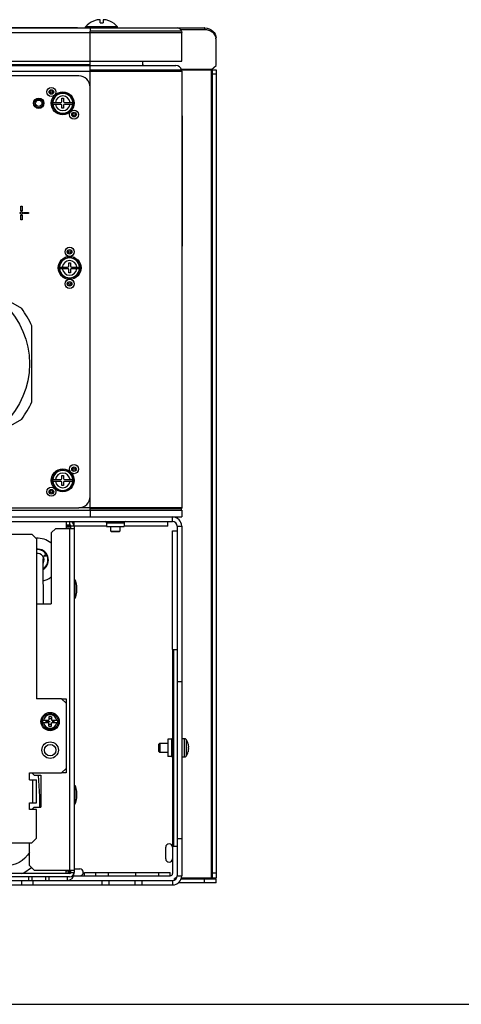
# Model space of a CAD drawing. Header units: millimetres. Extents: x 0 to 3364, y 0 to 2378.
# Tile 5 of 32: x 1813 to 2006, y 0 to 431. Entities that reach past the tile are written whole.
import ezdxf

# ---------------------------------------------------------------- set-up
doc = ezdxf.new("R2010")
doc.units = ezdxf.units.MM
doc.header["$LTSCALE"] = 185.02
doc.layers.get('0').update_dxf_attribs({"linetype": 'CONTINUOUS'})
doc.layers.add('00_COMPONENTS', color=7, linetype='CONTINUOUS')

msp = doc.modelspace()

# ---------------------------------------------------------------- linework, layer by layer
at = {"color": 7, "linetype": 'CONTINUOUS'}
msp.add_line((0, 0), (3364, 0), dxfattribs=at)
at = {"layer": '00_COMPONENTS', "color": 7, "linetype": 'CONTINUOUS'}
for p, q in [((1540.87, 427.21), (1881.87, 427.21)), ((1788.37, 427.41), (1838.37, 427.41)), ((1841.87, 427.21), (1841.87, 427.6)), ((1855.87, 427.6), (1841.87, 427.6)), ((1845.31, 430.15), (1845.31, 430.18)), ((1848.21, 429.41), (1848.21, 430.66)), ((1848.21, 429.41), (1849.53, 429.41)), ((1849.53, 430.66), (1849.53, 429.41)), ((1850.84, 430.66), (1850.83, 430.67)), ((1852.43, 430.18), (1852.43, 430.15)), ((1855.87, 427.21), (1855.87, 427.6)), ((1883.34, 426.54), (1893.87, 426.54)), ((1843.87, 215.87), (1843.87, 425.71)), ((1883.8, 425.71), (1843.87, 425.71)), ((1883.8, 425.71), (1883.87, 425.21)), ((1883.87, 412.71), (1883.87, 425.21)), ((1898.87, 410.81), (1898.87, 422.06)), ((1538.87, 412.71), (1883.87, 412.71)), ((1579.13, 410.71), (1881.37, 410.71)), ((1866.87, 410.71), (1866.87, 412.71)), ((1896.87, 409.02), (1898.87, 410.81)), ((1838.87, 406.21), (1583.87, 406.21)), ((1883.82, 408.71), (1843.87, 408.71)), ((1883.86, 408.45), (1843.87, 408.45)), ((1883.82, 408.71), (1883.86, 408.45)), ((1883.86, 408.45), (1883.87, 408.21)), ((1883.87, 408.21), (1883.87, 217.21)), ((1896.87, 409.02), (1896.87, 408.76)), ((1897.37, 408.92), (1898.87, 408.92)), ((1897.37, 55.21), (1897.37, 408.92)), ((1897.37, 407.06), (1898.87, 407.06)), ((1831.52, 395.06), (1831.52, 396.41)), ((1831.52, 396.41), (1832.22, 396.41)), ((1832.22, 396.41), (1832.22, 395.06)), ((1827.47, 394.56), (1827.46, 394.21)), ((1827.46, 394.21), (1827.47, 393.86)), ((1827.47, 394.56), (1831.02, 394.56)), ((1827.47, 393.86), (1831.02, 393.86)), ((1831.52, 392.01), (1831.52, 393.36)), ((1832.22, 393.36), (1832.22, 392.01)), ((1832.72, 394.56), (1836.27, 394.56)), ((1832.72, 393.86), (1836.27, 393.86)), ((1836.28, 394.21), (1836.27, 394.56)), ((1836.27, 393.86), (1836.28, 394.21)), ((1832.22, 392.01), (1831.52, 392.01)), ((1884.07, 388.71), (1884.07, 331.71)), ((1813.62, 347.21), (1813.62, 349.21)), ((1813.62, 349.21), (1814.12, 349.21)), ((1814.12, 349.21), (1814.12, 347.21)), ((1814.12, 347.21), (1813.62, 347.21)), ((1813.62, 343.21), (1813.62, 345.21)), ((1813.62, 345.21), (1814.12, 345.21)), ((1814.12, 345.21), (1814.12, 343.21)), ((1814.87, 345.96), (1814.87, 346.46)), ((1814.87, 346.46), (1816.87, 346.46)), ((1816.87, 345.96), (1814.87, 345.96)), ((1816.87, 346.46), (1816.87, 345.96)), ((1814.12, 343.21), (1813.62, 343.21)), ((1834.52, 324.41), (1835.22, 324.41)), ((1834.52, 323.06), (1834.52, 324.41)), ((1835.22, 324.41), (1835.22, 323.06)), ((1813.97, 304.39), (1785.26, 320.97)), ((1830.47, 322.56), (1830.46, 322.21)), ((1830.46, 322.21), (1830.47, 321.86)), ((1830.47, 322.56), (1834.02, 322.56)), ((1830.47, 321.86), (1834.02, 321.86)), ((1834.52, 320.01), (1834.52, 321.36)), ((1835.22, 320.01), (1834.52, 320.01)), ((1835.22, 321.36), (1835.22, 320.01)), ((1835.72, 322.56), (1839.27, 322.56)), ((1835.72, 321.86), (1839.27, 321.86)), ((1839.28, 322.21), (1839.27, 322.56)), ((1839.27, 321.86), (1839.28, 322.21)), ((1818.37, 263.63), (1818.37, 296.78)), ((1785.26, 239.44), (1813.97, 256.02)), ((1827.47, 229.56), (1827.46, 229.21)), ((1827.46, 229.21), (1827.47, 228.86)), ((1827.47, 229.56), (1831.02, 229.56)), ((1827.47, 228.86), (1831.02, 228.86)), ((1831.52, 231.41), (1832.22, 231.41)), ((1831.52, 230.06), (1831.52, 231.41)), ((1831.52, 227.01), (1831.52, 228.36)), ((1832.22, 231.41), (1832.22, 230.06)), ((1832.22, 228.36), (1832.22, 227.01)), ((1832.72, 229.56), (1836.27, 229.56)), ((1832.72, 228.86), (1836.27, 228.86)), ((1836.28, 229.21), (1836.27, 229.56)), ((1836.27, 228.86), (1836.28, 229.21)), ((1832.22, 227.01), (1831.52, 227.01)), ((1590.37, 217.21), (1838.87, 217.21)), ((1590.37, 216.21), (1883.87, 216.21)), ((1883.86, 216.97), (1843.87, 216.97)), ((1883.82, 216.71), (1843.87, 216.71)), ((1883.86, 216.97), (1883.82, 216.71)), ((1883.86, 216.97), (1883.87, 217.21)), ((1883.87, 216.21), (1883.87, 213.21)), ((1590.37, 213.21), (1883.87, 213.21)), ((1836.87, 209.21), (1836.87, 211.21)), ((1877.87, 209.21), (1877.87, 211.21)), ((1833.37, 209.71), (1834.87, 209.71)), ((1834.87, 209.21), (1834.37, 209.71)), ((1834.87, 209.21), (1835.37, 209.21)), ((1835.37, 208.21), (1835.37, 209.21)), ((1851.07, 209.21), (1836.87, 209.21)), ((1852.87, 207.08), (1852.87, 209.11)), ((1852.87, 207.08), (1856.87, 207.08)), ((1852.87, 207.08), (1853.25, 206.71)), ((1856.49, 206.71), (1856.87, 207.08)), ((1856.87, 209.11), (1856.87, 207.08)), ((1877.87, 209.21), (1858.67, 209.21)), ((1879.87, 207.21), (1881.87, 207.21)), ((1879.87, 155.21), (1879.87, 207.21)), ((1883.87, 209.21), (1883.87, 56.21)), ((1856.49, 206.71), (1853.25, 206.71)), ((1836.87, 185.71), (1837.37, 185.71)), ((1837.37, 177.71), (1837.37, 185.71)), ((1838.07, 180.21), (1838.07, 183.21)), ((1836.87, 177.71), (1837.37, 177.71)), ((1881.87, 141.21), (1883.87, 141.21)), ((1825.77, 125.74), (1825.77, 124.31)), ((1826.97, 125.74), (1826.97, 124.31)), ((1823.06, 124.31), (1825.77, 124.31)), ((1825.77, 123.11), (1823.06, 123.11)), ((1824.7, 123.11), (1824.7, 124.31)), ((1825.77, 121.67), (1825.77, 123.11)), ((1826.97, 124.31), (1829.68, 124.31)), ((1829.68, 123.11), (1826.97, 123.11)), ((1826.97, 121.67), (1826.97, 123.11)), ((1828.04, 124.31), (1828.04, 123.11)), ((1874.25, 114.21), (1873.87, 113.83)), ((1873.87, 110.58), (1873.87, 113.83)), ((1874.25, 114.21), (1877.77, 114.21)), ((1874.25, 114.21), (1874.25, 110.21)), ((1885.08, 116.21), (1883.87, 116.21)), ((1885.87, 115.77), (1885.87, 115.82)), ((1886.66, 113.84), (1886.73, 113.84)), ((1873.87, 110.58), (1874.25, 110.21)), ((1877.77, 110.21), (1874.25, 110.21)), ((1883.87, 108.21), (1885.08, 108.21)), ((1885.87, 108.59), (1885.87, 108.64)), ((1886.73, 110.57), (1886.66, 110.57)), ((1836.87, 95.71), (1837.37, 95.71)), ((1837.37, 87.71), (1837.37, 95.71)), ((1838.07, 90.21), (1838.07, 93.21)), ((1836.87, 87.71), (1837.37, 87.71)), ((1879.87, 69.21), (1879.87, 57.21)), ((1881.87, 72.52), (1883.87, 72.52)), ((1876.87, 63.71), (1876.87, 68.71)), ((1834.87, 57.21), (1807.87, 57.21)), ((1834.87, 58.21), (1834.87, 57.21)), ((1835.37, 57.71), (1835.37, 58.71)), ((1836.6, 56.21), (1878.87, 56.21)), ((1836.87, 59.21), (1839.37, 59.21)), ((1841.37, 57.71), (1878.87, 57.71)), ((1841.37, 56.21), (1841.37, 57.71)), ((1851.87, 56.21), (1851.87, 57.71)), ((1863.87, 56.21), (1863.87, 57.71)), ((1878.87, 56.21), (1878.87, 57.71)), ((1897.37, 57.46), (1898.87, 57.46)), ((1768.87, 52.21), (1879.87, 52.21)), ((1813.87, 54.21), (1813.87, 52.21)), ((1816.87, 55.71), (1816.87, 54.21)), ((1818.37, 55.71), (1818.37, 54.21)), ((1818.87, 54.21), (1818.87, 52.21)), ((1824.37, 55.71), (1824.37, 54.21)), ((1825.87, 55.71), (1825.87, 54.21)), ((1849.17, 52.21), (1849.17, 54.21)), ((1852.17, 52.21), (1852.17, 54.21)), ((1863.57, 52.21), (1863.57, 54.21)), ((1866.57, 52.21), (1866.57, 54.21)), ((1881.1, 54.71), (1880.42, 54.71)), ((1898.87, 54.71), (1883.47, 54.71)), ((1896.87, 55.17), (1896.87, 54.84)), ((1897.37, 55.33), (1898.87, 55.33)), ((1898.87, 53.21), (1898.87, 54.71))]:
    msp.add_line(p, q, dxfattribs=at)
at = {"layer": '00_COMPONENTS', "color": 9, "linetype": 'CONTINUOUS'}
for p, q in [((1843.87, 427.21), (1843.87, 425.71)), ((1893.87, 427.21), (1893.87, 426.54)), ((1538.87, 425.21), (1883.87, 425.21)), ((1579.13, 411.21), (1843.87, 411.21)), ((1538.87, 408.21), (1883.87, 408.21)), ((1896.87, 409.02), (1883.82, 409.02)), ((1896.87, 408.76), (1883.86, 408.76)), ((1896.87, 55.17), (1896.87, 408.76)), ((1883.87, 217.21), (1838.87, 217.21)), ((1843.87, 215.87), (1843.87, 213.21)), ((1834.87, 211.21), (1834.87, 209.71)), ((1879.87, 211.21), (1879.87, 213.21)), ((1834.87, 209.21), (1833.37, 209.21)), ((1833.37, 208.71), (1833.37, 208.21)), ((1834.87, 208.71), (1834.87, 209.21)), ((1834.87, 208.21), (1834.87, 58.71)), ((1836.87, 209.21), (1835.37, 209.21)), ((1851.07, 210.71), (1858.67, 210.71)), ((1881.87, 209.21), (1883.87, 209.21)), ((1880.27, 155.21), (1880.27, 69.21)), ((1879.37, 116.01), (1879.37, 108.41)), ((1885.08, 108.21), (1885.08, 116.21)), ((1885.92, 108.71), (1885.92, 115.7)), ((1818.87, 88.21), (1818.87, 98.21)), ((1833.37, 58.71), (1833.37, 58.21)), ((1835.37, 57.71), (1836.87, 57.71)), ((1846.37, 56.21), (1846.37, 57.71)), ((1873.87, 56.21), (1873.87, 57.71)), ((1881.87, 56.21), (1883.87, 56.21)), ((1833.87, 55.71), (1833.87, 54.21)), ((1879.87, 54.21), (1879.87, 52.21)), ((1881.57, 55.17), (1881.05, 55.17)), ((1896.87, 55.17), (1883.59, 55.17)), ((1893.87, 53.21), (1893.87, 54.71)), ((1898.87, 55.21), (1897.37, 55.21))]:
    msp.add_line(p, q, dxfattribs=at)
at = {"layer": '00_COMPONENTS', "color": 3, "linetype": 'CONTINUOUS'}
for p, q in [((1881.87, 427.21), (1893.87, 427.21)), ((1898.87, 408.92), (1898.87, 55.21)), ((1594.87, 211.21), (1879.87, 211.21)), ((1833.37, 211.21), (1833.37, 208.71)), ((1828.87, 208.21), (1826.87, 206.21)), ((1828.87, 208.21), (1836.87, 208.21)), ((1835.37, 208.71), (1833.37, 208.71)), ((1836.87, 209.21), (1836.87, 57.71)), ((1851.07, 210.71), (1851.07, 209.11)), ((1851.07, 209.11), (1858.67, 209.11)), ((1858.67, 210.71), (1858.67, 209.11)), ((1881.87, 209.21), (1881.87, 56.21)), ((1807.87, 205.71), (1818.37, 205.71)), ((1820.37, 203.71), (1818.37, 205.71)), ((1820.37, 203.71), (1820.37, 133.71)), ((1826.87, 206.21), (1826.87, 175.21)), ((1820.37, 175.21), (1826.87, 175.21)), ((1879.87, 155.21), (1881.73, 155.21)), ((1879.87, 155.21), (1879.87, 69.21)), ((1831.37, 133.71), (1820.37, 133.71)), ((1833.37, 131.71), (1831.37, 133.71)), ((1833.37, 131.71), (1833.37, 103.21)), ((1879.37, 116.01), (1877.77, 116.01)), ((1877.77, 116.01), (1877.77, 108.41)), ((1879.37, 108.41), (1877.77, 108.41)), ((1817.37, 101.21), (1831.37, 101.21)), ((1817.37, 98.21), (1817.37, 101.21)), ((1818.37, 101.21), (1819.37, 100.21)), ((1819.37, 100.21), (1822.37, 100.21)), ((1822.37, 100.21), (1822.37, 86.21)), ((1831.37, 101.21), (1833.37, 103.21)), ((1817.37, 98.21), (1820.37, 98.21)), ((1820.37, 88.21), (1820.37, 98.21)), ((1817.37, 88.21), (1820.37, 88.21)), ((1817.37, 85.21), (1817.37, 88.21)), ((1819.37, 86.21), (1818.37, 85.21)), ((1819.37, 86.21), (1822.37, 86.21)), ((1820.37, 85.21), (1817.37, 85.21)), ((1820.37, 72.71), (1820.37, 85.21)), ((1807.87, 70.71), (1818.37, 70.71)), ((1817.37, 60.71), (1817.37, 70.71)), ((1818.37, 70.71), (1820.37, 72.71)), ((1879.87, 69.21), (1881.73, 69.21)), ((1817.37, 60.71), (1819.37, 58.71)), ((1819.37, 58.71), (1836.87, 58.71)), ((1835.37, 58.21), (1833.37, 58.21)), ((1833.37, 57.21), (1833.37, 58.21)), ((1768.87, 54.21), (1879.87, 54.21)), ((1834.87, 55.71), (1807.87, 55.71)), ((1898.87, 53.21), (1882.33, 53.21))]:
    msp.add_line(p, q, dxfattribs=at)
at = {"layer": '00_COMPONENTS', "color": 4, "linetype": 'CONTINUOUS'}
for p, q in [((1831.37, 133.71), (1833.37, 133.71)), ((1833.37, 133.71), (1833.37, 131.71)), ((1824.32, 123.71), (1826.37, 123.71)), ((1833.37, 101.21), (1831.37, 101.21)), ((1833.37, 103.21), (1833.37, 101.21))]:
    msp.add_line(p, q, dxfattribs=at)
at = {"layer": '00_COMPONENTS', "color": 6, "linetype": 'CONTINUOUS'}
for p, q in [((1814.02, 57.21), (1814.85, 57.51)), ((1814.85, 57.51), (1818.15, 59.92))]:
    msp.add_line(p, q, dxfattribs=at)
for points in [[(1823.53, 175.21), (1823.51, 176.91), (1823.44, 181.67), (1823.38, 185.87), (1823.36, 189.05), (1823.36, 191.25), (1823.37, 192.72), (1823.37, 193.62), (1823.38, 194.13), (1823.37, 194.45), (1823.28, 195.06)], [(1821.14, 100.21), (1821.3, 97.89), (1821.45, 95.52), (1821.56, 93.2), (1821.65, 90.94), (1821.71, 88.72), (1821.73, 86.57), (1821.73, 86.21)], [(1817.37, 66.47), (1816.42, 65.19), (1815.3, 63.98), (1814.09, 62.94), (1812.81, 62.09), (1811.47, 61.43), (1810.1, 60.96), (1808.72, 60.66), (1807.87, 60.57)]]:
    msp.add_lwpolyline(points, dxfattribs=at)
at = {"layer": '00_COMPONENTS', "color": 9, "linetype": 'CONTINUOUS'}
for centre, radius in [((1826.92, 399.16), 2), ((1826.92, 399.16), 0.5), ((1836.82, 389.26), 2), ((1836.82, 389.26), 0.5), ((1834.87, 329.21), 2), ((1834.87, 329.21), 0.5), ((1834.87, 315.21), 2), ((1834.87, 315.21), 0.5), ((1836.82, 234.16), 2), ((1836.82, 234.16), 0.5), ((1826.92, 224.26), 2), ((1826.92, 224.26), 0.5)]:
    msp.add_circle(centre, radius, dxfattribs=at)
at = {"layer": '00_COMPONENTS', "color": 7, "linetype": 'CONTINUOUS'}
for centre, radius in [((1821.37, 394.21), 2.25), ((1826.92, 399.16), 1), ((1831.87, 394.21), 5), ((1831.87, 394.21), 4.5), ((1821.37, 394.21), 2), ((1821.37, 394.21), 1.41), ((1836.82, 389.26), 1), ((1813.87, 346.21), 0.6), ((1813.87, 346.21), 0.5), ((1834.87, 329.21), 1), ((1834.87, 322.21), 5), ((1834.87, 322.21), 4.5), ((1780.87, 280.21), 36.5), ((1834.87, 315.21), 1), ((1831.87, 229.21), 5), ((1831.87, 229.21), 4.5), ((1836.82, 234.16), 1), ((1826.92, 224.26), 1), ((1824.16, 196.31), 0.345), ((1826.37, 123.71), 4), ((1826.37, 123.71), 3.5), ((1826.37, 111.21), 3.6)]:
    msp.add_circle(centre, radius, dxfattribs=at)
at = {"layer": '00_COMPONENTS', "color": 3, "linetype": 'CONTINUOUS'}
msp.add_circle((1826.37, 111.21), 2.5, dxfattribs=at)
at = {"layer": '00_COMPONENTS', "color": 7, "linetype": 'CONTINUOUS'}
for centre, radius, start, end in [((1848.87, 421.84), 9.06, 113.1238, 140.5519), ((1848.87, 421.84), 9.04, 102.6142, 113.1889), ((1848.21, 424.79), 6.02, 100.6002, 102.6216), ((1848.87, 421.84), 9.04, 66.8111, 77.3813), ((1848.87, 421.84), 9.06, 39.4481, 66.8762), ((1881.87, 425.21), 2, 14.4775, 90), ((1894.86, 422.06), 4.01, 0.0295, 8.8332), ((1867.37, 411.21), 0.5, 180, 270), ((1881.37, 408.21), 2.5, 11.537, 90), ((1838.87, 401.21), 5, 0, 90), ((1831.02, 395.06), 0.5, 270, 360), ((1831.02, 393.36), 0.5, 0, 90), ((1832.72, 395.06), 0.5, 180, 270), ((1832.72, 393.36), 0.5, 90, 180), ((1834.02, 323.06), 0.5, 270, 360), ((1834.02, 321.36), 0.5, 0, 90), ((1835.72, 323.06), 0.5, 180, 270), ((1835.72, 321.36), 0.5, 90, 180), ((1780.87, 280.21), 41, 23.8462, 36.1538), ((1780.87, 280.21), 41, 323.8462, 336.1538), ((1831.02, 230.06), 0.5, 270, 360), ((1831.02, 228.36), 0.5, 0, 90), ((1832.72, 230.06), 0.5, 180, 270), ((1832.72, 228.36), 0.5, 90, 180), ((1838.87, 222.21), 5, 270, 360), ((1881.37, 217.21), 2.5, 339.0729, 348.463), ((1879.87, 209.21), 4, 0, 90), ((1834.87, 209.21), 0.5, 0, 90), ((1820.87, 194.41), 9.5, 52.1607, 93.2284), ((1820.87, 194.41), 4.75, 302.1032, 96.1554), ((1820.87, 194.41), 9.5, 284.7166, 307.8354), ((1827.9, 181.71), 10.28, 8.3891, 22.8954), ((1827.9, 181.71), 10.28, 337.1046, 351.6109), ((1826.37, 111.38), 14.38, 87.6083, 92.3917), ((1826.37, 123.71), 3.37, 169.7302, 190.2698), ((1826.37, 136.03), 14.38, 267.6083, 272.3917), ((1826.37, 123.71), 3.37, 349.7302, 10.2698), ((1885.08, 115.21), 1, 37.7932, 90), ((1885.07, 115.16), 1.01, 35.8289, 37.4057), ((1885.06, 115.15), 1.01, 34.2522, 35.8287), ((1885.06, 115.15), 1.01, 32.6762, 34.2522), ((1880.47, 112.21), 6.47, 14.6606, 32.6763), ((1887.73, 112.21), 1.08, 177.793, 182.207), ((1887.84, 114.02), 1.19, 187.6756, 188.0614), ((1888.89, 114.2), 2.26, 190.8384, 193.7469), ((1889.02, 114.23), 2.39, 193.6781, 195.0398), ((1884.28, 112.8), 2.57, 9.0445, 12.2382), ((1884.26, 112.79), 2.58, 6.8072, 9.0658), ((1884.5, 112.82), 2.34, 3.5914, 6.8577), ((1885.19, 112.85), 1.65, 359.4951, 0.497), ((1885.08, 109.21), 1, 270, 322.2068), ((1885.07, 109.26), 1.01, 322.5943, 324.1711), ((1885.06, 109.26), 1.01, 324.1712, 325.7477), ((1885.06, 109.26), 1.01, 325.7478, 327.3238), ((1880.47, 112.21), 6.47, 327.3237, 345.3394), ((1887.9, 110.39), 1.25, 171.8057, 171.9406), ((1888.88, 110.21), 2.25, 166.766, 169.1575), ((1889.03, 110.18), 2.4, 164.9617, 166.8149), ((1884.28, 111.62), 2.57, 347.7613, 350.956), ((1884.26, 111.62), 2.58, 350.9338, 353.193), ((1884.5, 111.59), 2.34, 353.1414, 356.4104), ((1885.18, 111.57), 1.66, 359.5049, 0.5033), ((1827.9, 91.71), 10.28, 8.3891, 22.8954), ((1827.9, 91.71), 10.28, 337.1046, 351.6109), ((1878.37, 68.71), 1.5, 0, 180), ((1878.37, 63.71), 1.5, 180, 360), ((1833.87, 57.21), 3, 270, 360), ((1831.87, 59.21), 3, 317.5283, 338.7541), ((1834.87, 57.71), 0.5, 270, 360), ((1839.37, 57.71), 1.5, 270, 90), ((1878.87, 57.21), 1, 270, 360), ((1879.87, 56.21), 4, 270, 360), ((1878.87, 57.21), 3, 306.0104, 323.9896)]:
    msp.add_arc(centre, radius, start, end, dxfattribs=at)
at = {"layer": '00_COMPONENTS', "color": 3, "linetype": 'CONTINUOUS'}
for centre, radius, start, end in [((1893.87, 421.68), 5.53, 88.113, 89.9985), ((1834.87, 209.21), 2, 0, 90), ((1850.57, 210.71), 0.5, 0, 90), ((1859.17, 210.71), 0.5, 90, 180), ((1879.87, 209.21), 2, 0, 90), ((1879.37, 116.51), 0.5, 270, 360), ((1879.37, 107.91), 0.5, 0, 90), ((1834.87, 57.71), 2, 270, 360), ((1879.87, 56.21), 2, 270, 360), ((1896.87, 85.03), 29.96, 269.9932, 271.0271)]:
    msp.add_arc(centre, radius, start, end, dxfattribs=at)
at = {"layer": '00_COMPONENTS', "color": 9, "linetype": 'CONTINUOUS'}
for centre, radius, start, end in [((1831.87, 394.21), 4.37, 4.5916, 175.4084), ((1831.87, 394.21), 3.21, 6.2682, 173.7318), ((1831.87, 394.21), 4.37, 184.5916, 355.4084), ((1831.87, 394.21), 3.21, 186.2682, 353.7318), ((1834.87, 322.21), 4.37, 4.5916, 175.4084), ((1834.87, 322.21), 3.21, 6.2682, 173.7318), ((1834.87, 322.21), 4.37, 184.5916, 355.4084), ((1834.87, 322.21), 3.21, 186.2682, 353.7318), ((1831.87, 229.21), 4.37, 4.5916, 175.4084), ((1831.87, 229.21), 4.37, 184.5916, 355.4084), ((1831.87, 229.21), 3.21, 6.2682, 173.7318), ((1831.87, 229.21), 3.21, 186.2682, 353.7318), ((1820.87, 194.41), 4.55, 303.636, 96.433), ((1820.87, 194.41), 2.87, 331.9836, 100.2357), ((1826.37, 123.71), 2.95, 11.7169, 168.2831), ((1826.37, 123.71), 2.95, 191.7169, 348.2831)]:
    msp.add_arc(centre, radius, start, end, dxfattribs=at)
at = {"layer": '00_COMPONENTS', "color": 7, "linetype": 'CONTINUOUS'}
for points, knots in [([(1850.83, 430.67), (1850.69, 430.7), (1850.42, 430.75), (1850.05, 430.79), (1849.79, 430.79), (1849.63, 430.76), (1849.58, 430.73), (1849.56, 430.72)], [0, 0, 0, 0, 0.338247, 0.637993, 0.86476, 0.943854, 1, 1, 1, 1]), ([(1848.18, 430.72), (1848.16, 430.73), (1848.12, 430.75), (1847.99, 430.78), (1847.77, 430.79), (1847.46, 430.77), (1847.22, 430.73), (1847.1, 430.71)], [0, 0, 0, 0, 0.057642, 0.136415, 0.358959, 0.655657, 1, 1, 1, 1]), ([(1848.21, 430.66), (1848.21, 430.68), (1848.2, 430.7), (1848.18, 430.72), (1848.18, 430.72)], [0, 0, 0, 0, 0.718106, 1, 1, 1, 1]), ([(1849.56, 430.72), (1849.55, 430.72), (1849.54, 430.7), (1849.53, 430.68), (1849.53, 430.66)], [0, 0, 0, 0, 0.282094, 1, 1, 1, 1]), ([(1893.87, 426.54), (1895.02, 426.54), (1897.34, 425.83), (1898.66, 423.74), (1898.82, 422.68)], [0, 0, 0, 0, 0.517821, 1, 1, 1, 1]), ([(1897.37, 408.8), (1897.37, 408.78), (1897.29, 408.79), (1897.26, 408.77), (1897.22, 408.77)], [0, 0, 0, 0, 0.268702, 1, 1, 1, 1]), ([(1825.17, 124.31), (1825.18, 124.26), (1825.21, 124.06), (1825.22, 123.86), (1825.22, 123.71)], [0, 0, 0, 0, 0.245111, 1, 1, 1, 1]), ([(1825.22, 123.71), (1825.22, 123.65), (1825.22, 123.45), (1825.2, 123.25), (1825.17, 123.11)], [0, 0, 0, 0, 0.254302, 1, 1, 1, 1]), ([(1827.51, 123.71), (1827.51, 123.76), (1827.52, 123.96), (1827.54, 124.16), (1827.56, 124.31)], [0, 0, 0, 0, 0.254302, 1, 1, 1, 1]), ([(1827.56, 123.11), (1827.56, 123.15), (1827.53, 123.35), (1827.51, 123.55), (1827.51, 123.71)], [0, 0, 0, 0, 0.245111, 1, 1, 1, 1]), ([(1886.66, 113.98), (1886.66, 113.98), (1886.66, 113.98), (1886.65, 113.97), (1886.65, 113.96), (1886.65, 113.95)], [0, 0, 0, 0, 0.142704, 0.465284, 1, 1, 1, 1]), ([(1886.65, 113.94), (1886.65, 113.94), (1886.65, 113.93), (1886.65, 113.92), (1886.65, 113.91)], [0, 0, 0, 0, 0.227247, 1, 1, 1, 1]), ([(1886.65, 113.91), (1886.65, 113.91), (1886.66, 113.89), (1886.66, 113.87), (1886.66, 113.86)], [0, 0, 0, 0, 0.228219, 1, 1, 1, 1]), ([(1886.66, 112.33), (1886.66, 112.32), (1886.66, 112.3), (1886.65, 112.27), (1886.65, 112.25)], [0, 0, 0, 0, 0.241724, 1, 1, 1, 1]), ([(1886.65, 112.16), (1886.65, 112.16), (1886.66, 112.13), (1886.66, 112.1), (1886.66, 112.08)], [0, 0, 0, 0, 0.257092, 1, 1, 1, 1]), ([(1886.73, 113.84), (1886.72, 113.86), (1886.71, 113.9), (1886.69, 113.94), (1886.68, 113.96), (1886.67, 113.98), (1886.66, 113.98)], [0, 0, 0, 0, 0.38765, 0.692745, 0.898299, 1, 1, 1, 1]), ([(1886.66, 113.85), (1886.66, 113.84), (1886.67, 113.82), (1886.67, 113.79), (1886.67, 113.77)], [0, 0, 0, 0, 0.235986, 1, 1, 1, 1]), ([(1886.67, 112.4), (1886.67, 112.39), (1886.67, 112.37), (1886.66, 112.35), (1886.66, 112.33)], [0, 0, 0, 0, 0.233888, 1, 1, 1, 1]), ([(1886.66, 112.08), (1886.66, 112.08), (1886.66, 112.05), (1886.67, 112.03), (1886.67, 112.01)], [0, 0, 0, 0, 0.265184, 1, 1, 1, 1]), ([(1886.69, 112.46), (1886.69, 112.46), (1886.68, 112.44), (1886.68, 112.42), (1886.67, 112.4)], [0, 0, 0, 0, 0.219595, 1, 1, 1, 1]), ([(1886.67, 112.01), (1886.67, 112.01), (1886.68, 111.99), (1886.69, 111.96), (1886.69, 111.95)], [0, 0, 0, 0, 0.279806, 1, 1, 1, 1]), ([(1886.71, 112.49), (1886.71, 112.49), (1886.7, 112.48), (1886.7, 112.47), (1886.69, 112.46)], [0, 0, 0, 0, 0.213735, 1, 1, 1, 1]), ([(1886.71, 113.61), (1886.71, 113.6), (1886.72, 113.57), (1886.73, 113.55), (1886.73, 113.53)], [0, 0, 0, 0, 0.259537, 1, 1, 1, 1]), ([(1886.73, 112.51), (1886.73, 112.51), (1886.72, 112.5), (1886.72, 112.5), (1886.71, 112.49)], [0, 0, 0, 0, 0.219955, 1, 1, 1, 1]), ([(1886.73, 113.53), (1886.74, 113.51), (1886.76, 113.45), (1886.77, 113.39), (1886.78, 113.34)], [0, 0, 0, 0, 0.239212, 1, 1, 1, 1]), ([(1886.78, 112.54), (1886.78, 112.53), (1886.77, 112.52), (1886.75, 112.51), (1886.73, 112.51)], [0, 0, 0, 0, 0.292853, 1, 1, 1, 1]), ([(1886.81, 112.59), (1886.81, 112.59), (1886.8, 112.57), (1886.79, 112.55), (1886.78, 112.54)], [0, 0, 0, 0, 0.284043, 1, 1, 1, 1]), ([(1886.82, 112.65), (1886.82, 112.64), (1886.82, 112.62), (1886.81, 112.6), (1886.81, 112.59)], [0, 0, 0, 0, 0.268784, 1, 1, 1, 1]), ([(1886.84, 112.74), (1886.84, 112.73), (1886.83, 112.7), (1886.83, 112.67), (1886.82, 112.65)], [0, 0, 0, 0, 0.268948, 1, 1, 1, 1]), ([(1886.84, 112.97), (1886.84, 112.96), (1886.84, 112.92), (1886.84, 112.89), (1886.84, 112.86)], [0, 0, 0, 0, 0.256758, 1, 1, 1, 1]), ([(1886.84, 112.83), (1886.84, 112.82), (1886.84, 112.79), (1886.84, 112.76), (1886.84, 112.74)], [0, 0, 0, 0, 0.261254, 1, 1, 1, 1]), ([(1886.66, 110.56), (1886.66, 110.56), (1886.66, 110.54), (1886.66, 110.52), (1886.65, 110.5)], [0, 0, 0, 0, 0.272882, 1, 1, 1, 1]), ([(1886.65, 110.46), (1886.65, 110.46), (1886.65, 110.45), (1886.66, 110.43), (1886.66, 110.43)], [0, 0, 0, 0, 0.395613, 1, 1, 1, 1]), ([(1886.67, 110.64), (1886.67, 110.63), (1886.67, 110.61), (1886.66, 110.58), (1886.66, 110.56)], [0, 0, 0, 0, 0.262006, 1, 1, 1, 1]), ([(1886.66, 110.43), (1886.67, 110.43), (1886.68, 110.45), (1886.69, 110.47), (1886.71, 110.52), (1886.72, 110.55), (1886.73, 110.57)], [0, 0, 0, 0, 0.101701, 0.307257, 0.612351, 1, 1, 1, 1]), ([(1886.69, 111.95), (1886.69, 111.95), (1886.7, 111.94), (1886.71, 111.93), (1886.71, 111.92)], [0, 0, 0, 0, 0.287661, 1, 1, 1, 1]), ([(1886.71, 111.92), (1886.71, 111.92), (1886.72, 111.91), (1886.73, 111.91), (1886.73, 111.91)], [0, 0, 0, 0, 0.295299, 1, 1, 1, 1]), ([(1886.73, 110.88), (1886.73, 110.88), (1886.72, 110.85), (1886.72, 110.82), (1886.71, 110.8)], [0, 0, 0, 0, 0.239114, 1, 1, 1, 1]), ([(1886.73, 111.91), (1886.74, 111.91), (1886.76, 111.9), (1886.78, 111.89), (1886.78, 111.88)], [0, 0, 0, 0, 0.228129, 1, 1, 1, 1]), ([(1886.78, 111.07), (1886.78, 111.06), (1886.77, 110.99), (1886.75, 110.93), (1886.73, 110.88)], [0, 0, 0, 0, 0.259527, 1, 1, 1, 1]), ([(1886.78, 111.88), (1886.79, 111.87), (1886.8, 111.86), (1886.81, 111.84), (1886.81, 111.82)], [0, 0, 0, 0, 0.217555, 1, 1, 1, 1]), ([(1886.81, 111.82), (1886.81, 111.82), (1886.82, 111.8), (1886.82, 111.78), (1886.82, 111.77)], [0, 0, 0, 0, 0.231279, 1, 1, 1, 1]), ([(1886.82, 111.77), (1886.83, 111.76), (1886.83, 111.73), (1886.83, 111.7), (1886.84, 111.67)], [0, 0, 0, 0, 0.230717, 1, 1, 1, 1]), ([(1886.84, 111.67), (1886.84, 111.66), (1886.84, 111.63), (1886.84, 111.6), (1886.84, 111.58)], [0, 0, 0, 0, 0.238378, 1, 1, 1, 1]), ([(1886.84, 111.55), (1886.84, 111.54), (1886.84, 111.51), (1886.84, 111.47), (1886.84, 111.45)], [0, 0, 0, 0, 0.242813, 1, 1, 1, 1]), ([(1897.37, 55.21), (1897.37, 55.19), (1897.29, 55.2), (1897.26, 55.19), (1897.22, 55.18)], [0, 0, 0, 0, 0.268702, 1, 1, 1, 1])]:
    msp.add_open_spline(points, degree=3, knots=knots, dxfattribs=at)
at = {"layer": '00_COMPONENTS', "color": 3, "linetype": 'CONTINUOUS'}
for points, knots in [([(1894.05, 427.2), (1895.28, 427.16), (1897.72, 426.29), (1898.87, 423.87), (1898.87, 422.73)], [0, 0, 0, 0, 0.51939, 1, 1, 1, 1]), ([(1898.28, 55.11), (1898.22, 55.11), (1897.93, 55.09), (1897.64, 55.09), (1897.41, 55.08)], [0, 0, 0, 0, 0.219697, 1, 1, 1, 1]), ([(1898.86, 55.19), (1898.81, 55.16), (1898.6, 55.15), (1898.41, 55.12), (1898.28, 55.11)], [0, 0, 0, 0, 0.320084, 1, 1, 1, 1]), ([(1898.87, 55.21), (1898.87, 55.2), (1898.87, 55.2), (1898.86, 55.2), (1898.86, 55.19)], [0, 0, 0, 0, 0.415396, 1, 1, 1, 1])]:
    msp.add_open_spline(points, degree=3, knots=knots, dxfattribs=at)
at = {"layer": '00_COMPONENTS', "color": 7, "linetype": 'CONTINUOUS'}
for points in [[(1897.22, 408.77), (1897.1, 408.76), (1896.99, 408.76), (1896.87, 408.76)], [(1826.97, 124.9), (1826.77, 124.87), (1826.37, 124.83), (1825.97, 124.87), (1825.77, 124.9)], [(1825.77, 122.51), (1825.97, 122.54), (1826.37, 122.58), (1826.77, 122.54), (1826.97, 122.51)], [(1886.65, 113.95), (1886.65, 113.95), (1886.65, 113.94), (1886.65, 113.94)], [(1886.65, 110.5), (1886.65, 110.49), (1886.65, 110.49), (1886.65, 110.48)], [(1886.65, 110.48), (1886.65, 110.47), (1886.65, 110.47), (1886.65, 110.46)], [(1897.22, 55.18), (1897.1, 55.18), (1896.99, 55.17), (1896.87, 55.17)]]:
    msp.add_open_spline(points, degree=3, dxfattribs=at)

doc.saveas('drawing.dxf')
